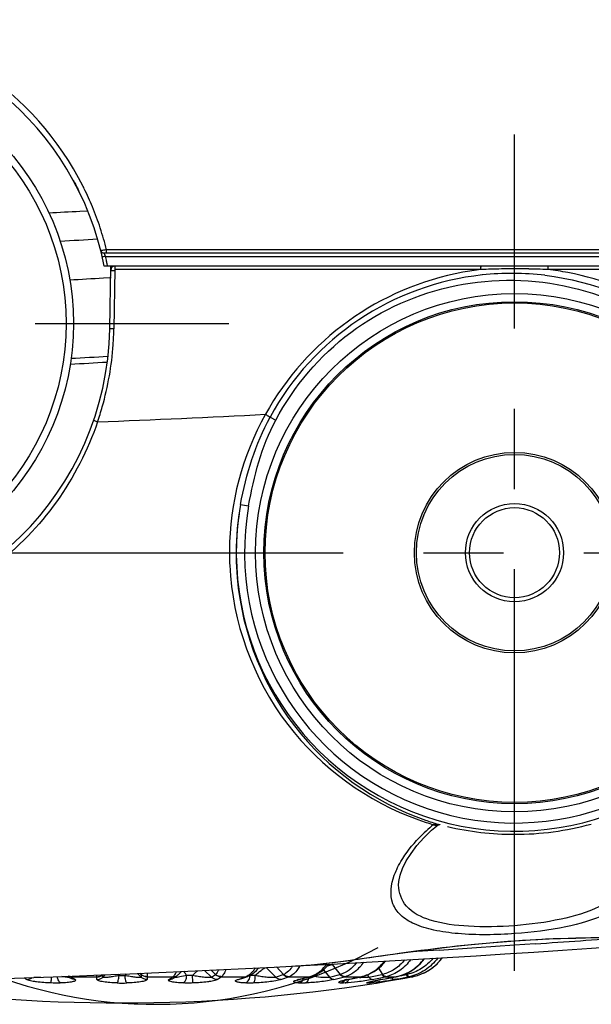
# Model space of a CAD drawing. Header units: millimetres. Extents: x 0 to 1660, y 0 to 1166.
# Tile 30 of 94: x 322 to 357, y 892 to 952. Entities that reach past the tile are written whole.
import ezdxf

# ---------------------------------------------------------------- set-up
doc = ezdxf.new("R2010")
doc.units = ezdxf.units.MM
doc.header["$LTSCALE"] = 65.395
doc.linetypes.add('CENTER', pattern=[0.6, 0.375, -0.075, 0.075, -0.075])
doc.layers.get('0').update_dxf_attribs({"linetype": 'CONTINUOUS'})
for name, color, linetype in [('DEFAULT_1', 7, 'CENTER'), ('FILETTATURE', 7, 'CONTINUOUS'), ('SUPERFICI', 7, 'CONTINUOUS')]:
    doc.layers.add(name, color=color, linetype=linetype)

msp = doc.modelspace()

# ---------------------------------------------------------------- linework, layer by layer
at = {"color": 7, "linetype": 'Continuous'}
for p, q in [((325.287, 941.912), (325.299, 941.888)), ((325.299, 941.888), (325.306, 941.875)), ((325.306, 941.875), (325.313, 941.861)), ((325.313, 941.861), (325.357, 941.78)), ((325.357, 941.78), (325.39, 941.719)), ((325.39, 941.719), (325.441, 941.622)), ((325.441, 941.622), (325.485, 941.538)), ((325.485, 941.538), (325.532, 941.446)), ((325.532, 941.446), (325.565, 941.381)), ((325.565, 941.381), (325.616, 941.28)), ((325.616, 941.28), (325.638, 941.235)), ((402.827, 937.456), (327.176, 937.456)), ((402.946, 936.656), (327.185, 936.656)), ((327.521, 932.838), (327.587, 936.653)), ((346.728, 901.742), (347.201, 902.2)), ((347.201, 902.2), (347.595, 902.538)), ((347.594, 902.538), (347.602, 902.543)), ((347.602, 902.543), (347.61, 902.548)), ((347.61, 902.548), (347.617, 902.551)), ((347.617, 902.551), (347.626, 902.553)), ((347.626, 902.553), (347.64, 902.554)), ((347.64, 902.554), (347.66, 902.554)), ((347.66, 902.554), (347.685, 902.551)), ((347.685, 902.551), (347.712, 902.545)), ((346.307, 901.27), (346.728, 901.742)), ((345.945, 900.793), (346.307, 901.27)), ((345.426, 899.878), (345.651, 900.327)), ((345.651, 900.327), (345.945, 900.793)), ((345.274, 899.453), (345.426, 899.878)), ((345.184, 898.851), (345.197, 899.068)), ((345.197, 899.068), (345.274, 899.453)), ((345.185, 898.853), (345.185, 898.871)), ((351.005, 895.346), (352.308, 895.447)), ((352.308, 895.447), (353.583, 895.525)), ((353.583, 895.525), (354.808, 895.583)), ((354.808, 895.583), (356.021, 895.623)), ((356.021, 895.623), (357.216, 895.646)), ((345.288, 894.698), (346.381, 894.843)), ((346.381, 894.843), (347.505, 894.984)), ((347.505, 894.984), (348.653, 895.117)), ((348.653, 895.117), (349.822, 895.238)), ((349.822, 895.238), (351.005, 895.346)), ((341.319, 894.155), (342.241, 894.276)), ((342.241, 894.276), (343.213, 894.409)), ((343.213, 894.409), (344.23, 894.552)), ((344.23, 894.552), (345.288, 894.698)), ((344.389, 894.205), (344.398, 894.218)), ((346.651, 894.206), (346.774, 894.357)), ((347.548, 894.061), (347.694, 894.214)), ((347.688, 894.207), (347.823, 894.369)), ((347.818, 894.363), (347.859, 894.42)), ((336.383, 893.538), (336.496, 893.644)), ((336.496, 893.644), (336.604, 893.764)), ((336.604, 893.764), (336.637, 893.807)), ((338.881, 893.918), (338.949, 893.922)), ((338.948, 893.922), (339.637, 893.971)), ((339.637, 893.971), (340.45, 894.051)), ((340.45, 894.051), (341.319, 894.155)), ((340.463, 893.583), (340.596, 893.686)), ((340.596, 893.686), (340.722, 893.802)), ((340.722, 893.802), (340.843, 893.928)), ((340.843, 893.928), (340.926, 894.028)), ((343.685, 893.578), (343.84, 893.682)), ((343.84, 893.682), (343.989, 893.797)), ((343.989, 893.797), (344.13, 893.922)), ((344.13, 893.922), (344.264, 894.059)), ((344.264, 894.059), (344.389, 894.205)), ((345.883, 893.577), (346.053, 893.681)), ((346.053, 893.681), (346.215, 893.797)), ((346.215, 893.797), (346.369, 893.923)), ((346.369, 893.923), (346.515, 894.06)), ((346.515, 894.06), (346.651, 894.206)), ((346.9, 893.577), (347.081, 893.686)), ((347.074, 893.682), (347.248, 893.802)), ((347.241, 893.797), (347.406, 893.929)), ((347.399, 893.924), (347.554, 894.067)), ((324.963, 893.288), (325.011, 893.256)), ((325.011, 893.256), (325.044, 893.233)), ((325.044, 893.233), (325.11, 893.189)), ((325.11, 893.189), (325.151, 893.162)), ((331.396, 893.162), (331.435, 893.188)), ((331.435, 893.188), (331.501, 893.232)), ((331.501, 893.232), (331.534, 893.254)), ((331.534, 893.254), (331.6, 893.299)), ((331.6, 893.299), (331.641, 893.328)), ((331.641, 893.328), (331.667, 893.346)), ((331.667, 893.346), (331.668, 893.347)), ((331.668, 893.347), (331.693, 893.366)), ((331.693, 893.366), (331.734, 893.4)), ((331.734, 893.4), (331.774, 893.438)), ((331.774, 893.438), (331.802, 893.467)), ((331.91, 893.582), (331.802, 893.467)), ((335.451, 893.102), (335.462, 893.106)), ((335.462, 893.106), (335.66, 893.174)), ((335.66, 893.174), (335.846, 893.24)), ((335.846, 893.24), (335.924, 893.268)), ((335.924, 893.268), (335.939, 893.273)), ((335.939, 893.273), (335.955, 893.279)), ((335.955, 893.279), (335.971, 893.286)), ((335.971, 893.286), (335.972, 893.286)), ((335.972, 893.286), (336.024, 893.308)), ((336.024, 893.308), (336.147, 893.37)), ((336.147, 893.37), (336.266, 893.447)), ((336.266, 893.447), (336.383, 893.538)), ((338.996, 893.058), (338.993, 893.057)), ((338.993, 893.057), (338.994, 893.057)), ((338.994, 893.057), (338.999, 893.059)), ((339.001, 893.061), (338.996, 893.058)), ((338.999, 893.059), (339.006, 893.061)), ((339.004, 893.062), (339.001, 893.061)), ((339.006, 893.061), (339.016, 893.065)), ((339.016, 893.065), (339.03, 893.069)), ((339.03, 893.069), (339.047, 893.074)), ((339.047, 893.074), (339.067, 893.08)), ((339.067, 893.08), (339.09, 893.086)), ((339.09, 893.086), (339.119, 893.093)), ((339.12, 893.093), (339.31, 893.14)), ((339.31, 893.14), (339.571, 893.204)), ((339.571, 893.204), (339.768, 893.254)), ((339.767, 893.254), (339.807, 893.264)), ((339.807, 893.264), (339.826, 893.27)), ((339.827, 893.27), (339.893, 893.29)), ((339.827, 893.27), (339.827, 893.27)), ((339.893, 893.29), (340.04, 893.344)), ((340.04, 893.344), (340.184, 893.411)), ((340.184, 893.411), (340.326, 893.491)), ((340.326, 893.491), (340.463, 893.583)), ((341.722, 893.003), (341.731, 893.006)), ((341.731, 893.006), (341.743, 893.011)), ((341.743, 893.011), (341.759, 893.016)), ((341.759, 893.016), (341.779, 893.022)), ((341.779, 893.022), (341.803, 893.028)), ((341.803, 893.028), (341.83, 893.036)), ((341.83, 893.036), (341.861, 893.043)), ((341.861, 893.043), (341.895, 893.052)), ((341.895, 893.052), (341.932, 893.06)), ((341.932, 893.06), (341.972, 893.069)), ((341.972, 893.069), (342.015, 893.078)), ((342.015, 893.078), (342.302, 893.135)), ((342.302, 893.135), (342.621, 893.199)), ((342.621, 893.199), (342.86, 893.249)), ((342.86, 893.249), (342.883, 893.254)), ((342.883, 893.254), (342.906, 893.259)), ((342.906, 893.259), (342.928, 893.264)), ((342.929, 893.264), (343.014, 893.285)), ((343.014, 893.285), (343.188, 893.34)), ((343.188, 893.34), (343.358, 893.407)), ((343.358, 893.407), (343.524, 893.486)), ((343.524, 893.486), (343.685, 893.578)), ((343.646, 893), (343.684, 893.008)), ((343.684, 893.008), (343.723, 893.016)), ((343.723, 893.016), (343.766, 893.025)), ((343.766, 893.025), (343.859, 893.043)), ((343.859, 893.043), (343.91, 893.053)), ((343.91, 893.053), (343.963, 893.063)), ((343.963, 893.063), (344.355, 893.133)), ((344.355, 893.133), (344.711, 893.198)), ((344.442, 892.981), (344.794, 893.042)), ((344.711, 893.198), (344.977, 893.247)), ((344.794, 893.042), (345.203, 893.112)), ((344.977, 893.247), (345.027, 893.256)), ((345.027, 893.256), (345.051, 893.262)), ((345.052, 893.262), (345.147, 893.284)), ((345.147, 893.284), (345.338, 893.338)), ((345.203, 893.112), (345.571, 893.175)), ((345.338, 893.338), (345.525, 893.405)), ((345.525, 893.405), (345.707, 893.485)), ((345.571, 893.175), (345.97, 893.246)), ((345.707, 893.485), (345.883, 893.577)), ((345.969, 893.246), (345.995, 893.251)), ((345.995, 893.251), (346.02, 893.256)), ((346.02, 893.256), (346.046, 893.261)), ((346.046, 893.261), (346.145, 893.283)), ((346.145, 893.283), (346.349, 893.34)), ((346.148, 893.284), (346.153, 893.285)), ((346.341, 893.338), (346.541, 893.408)), ((346.533, 893.405), (346.727, 893.489)), ((346.72, 893.485), (346.908, 893.581)), ((341.717, 893.001), (341.722, 893.003)), ((341.718, 893.002), (341.717, 893.001)), ((343.387, 892.934), (343.388, 892.934)), ((343.388, 892.934), (343.39, 892.935)), ((343.39, 892.935), (343.395, 892.937)), ((343.395, 892.937), (343.403, 892.939)), ((343.403, 892.939), (343.413, 892.943)), ((343.413, 892.943), (343.426, 892.946)), ((343.426, 892.946), (343.441, 892.95)), ((343.441, 892.95), (343.458, 892.955)), ((343.458, 892.955), (343.478, 892.96)), ((343.478, 892.96), (343.499, 892.966)), ((343.499, 892.966), (343.524, 892.972)), ((343.524, 892.972), (343.55, 892.978)), ((343.55, 892.978), (343.58, 892.985)), ((343.58, 892.985), (343.612, 892.992)), ((343.612, 892.992), (343.646, 893)), ((343.831, 892.874), (344.442, 892.981)), ((343.847, 892.877), (343.853, 892.878))]:
    msp.add_line(p, q, dxfattribs=at)
at = {"color": 9, "linetype": 'Continuous'}
for p, q in [((325.7, 940.016), (326.153, 940.04)), ((379.869, 937.656), (327.328, 937.656)), ((327.267, 937.254), (350.212, 937.256)), ((350.212, 937.256), (353.052, 937.256)), ((353.052, 937.256), (354.317, 937.256)), ((354.317, 937.256), (378.861, 937.256)), ((327.839, 936.448), (327.775, 932.825)), ((350.218, 936.449), (327.839, 936.448)), ((381.09, 936.449), (354.323, 936.449)), ((327.139, 935.936), (327.608, 935.962)), ((337.327, 927.439), (337.67, 927.256)), ((335.522, 922.102), (336.014, 922.015)), ((347.594, 902.538), (347.595, 902.538)), ((347.706, 902.547), (347.712, 902.545)), ((347.659, 894.89), (345.963, 894.787)), ((351.107, 895.108), (349.945, 895.033)), ((352.273, 895.184), (351.107, 895.108)), ((353.544, 895.269), (352.273, 895.184)), ((333.32, 893.647), (333.744, 893.231)), ((333.996, 893.403), (333.726, 893.665)), ((337.094, 893.831), (337.669, 893.231)), ((338.156, 893.403), (337.712, 893.86)), ((340.583, 893.677), (340.954, 893.231)), ((341.642, 893.403), (341.137, 894)), ((344.218, 893.403), (343.967, 893.78)), ((325.175, 893.246), (325.201, 893.228)), ((325.175, 893.246), (326.739, 893.246)), ((326.739, 893.087), (326.739, 893.246)), ((327.1, 893.231), (327.252, 893.381)), ((327.1, 893.231), (327.1, 893.373)), ((329.212, 893.463), (329.447, 893.231)), ((329.446, 893.403), (329.378, 893.47)), ((329.447, 893.39), (329.447, 893.231)), ((329.808, 893.246), (329.808, 893.087)), ((329.808, 893.246), (331.371, 893.246)), ((331.345, 893.228), (331.371, 893.246)), ((334.336, 893.246), (335.793, 893.246)), ((335.489, 893.139), (335.591, 893.175)), ((338.45, 893.246), (339.701, 893.246)), ((339.056, 893.087), (339.201, 893.122)), ((341.871, 893.246), (342.831, 893.246)), ((342.041, 893.087), (342.13, 893.104)), ((342.744, 893.228), (342.831, 893.246)), ((343.28, 893.376), (343.374, 893.231)), ((344.088, 893.087), (344.187, 893.104)), ((344.088, 893.087), (344.096, 893.087)), ((344.366, 893.246), (344.969, 893.246)), ((344.872, 893.228), (344.969, 893.246)), ((344.981, 893.104), (344.883, 893.087)), ((344.969, 893.246), (344.977, 893.247)), ((345.043, 893.261), (345.051, 893.263)), ((345.043, 893.261), (345.051, 893.262)), ((345.707, 893.403), (345.677, 893.472)), ((345.764, 893.246), (345.97, 893.246)), ((346.046, 893.261), (346.046, 893.261)), ((343.811, 892.871), (343.818, 892.872)), ((343.818, 892.872), (343.831, 892.874))]:
    msp.add_line(p, q, dxfattribs=at)
at = {"color": 7, "linetype": 'Continuous'}
for centre, radius in [((309.273, 933.156), 16.028), ((352.273, 919.156), 15.25), ((352.273, 919.156), 6.123), ((352.273, 919.156), 6)]:
    msp.add_circle(centre, radius, dxfattribs=at)
at = {"color": 9, "linetype": 'Continuous'}
for centre, radius in [((309.273, 933.156), 15.58), ((352.273, 919.156), 15.829), ((352.273, 919.156), 15.329)]:
    msp.add_circle(centre, radius, dxfattribs=at)
at = {"color": 7, "linetype": 'Continuous'}
for centre, radius, start, end in [((309.273, 933.156), 18.25, 11.05673, 168.94327), ((327.833, 936.406), 0.25, 90, 179), ((309.273, 933.156), 18.25, 180.9985, 359.00036), ((352.28, 919.928), 17.973, 256.80281, 269.97739), ((352.27, 919.911), 17.955, 270.0102, 285.17268), ((282.273, 1989.296), 1096.84, 264.861963, 276.675074), ((337.762, 914.936), 21.048, 273.2327, 274.75147), ((328.273, 991.656), 100, 261.06111, 278.93889)]:
    msp.add_arc(centre, radius, start, end, dxfattribs=at)
at = {"color": 9, "linetype": 'Continuous'}
for centre, radius, start, end in [((309.28, 933.153), 18.602, 26.7203, 85.95577), ((309.368, 933.203), 18.501, 26.24348, 26.70738), ((309.275, 933.158), 18.604, 22.49287, 26.24054), ((282.24, 1739.802), 800.966, 272.974255, 273.110337), ((309.2, 933.126), 18.686, 18.2835, 22.49409), ((309.282, 933.153), 18.599, 14.01248, 18.28549), ((282.211, 1740.225), 803.146, 273.017346, 273.180874), ((309.396, 933.18), 18.329, 11.88951, 12.84032), ((309.312, 933.163), 18.415, 11.25437, 11.88975), ((309.263, 933.153), 18.465, 10.93635, 11.25452), ((352.274, 919.156), 17.415, 96.781, 100.42788), ((352.283, 883.909), 52.581, 90.88111, 92.25136), ((352.269, 884.563), 51.927, 89.02747, 90.87692), ((352.261, 884.045), 52.444, 88.44438, 89.02751), ((352.24, 883.293), 53.197, 87.75538, 88.44381), ((352.277, 919.214), 17.357, 79.16404, 83.22956), ((282.781, 1725.686), 790.995, 273.065064, 273.214759), ((352.27, 919.165), 17.406, 100.41968, 150.98624), ((352.092, 919.402), 16.811, 96.1042, 151.43938), ((352.141, 919.077), 17.139, 83.32454, 96.1494), ((352.27, 919.162), 17.409, 36.29261, 79.17391), ((309.283, 933.148), 18.495, 356.0093, 358.99796), ((352.273, 919.156), 17.009, 170.02603, 53.29645), ((352.273, 919.156), 16.509, 170.02603, 53.28207), ((309.226, 933.157), 18.553, 344.08942, 355.99465), ((281.747, 1751.918), 822.035, 273.027127, 273.18433), ((282.446, 1735.588), 806.042, 273.03374, 273.194793), ((309.304, 933.14), 18.473, 341.04661, 344.07336), ((282.215, 2020.822), 1094.589, 272.333168, 272.871456), ((352.085, 919.164), 17.246, 150.69054, 179.66827), ((352.475, 919.067), 17.223, 169.85201, 179.70514), ((352.032, 919.171), 17.193, 179.68893, 181.13291), ((352.444, 919.07), 17.191, 179.71321, 181.15142), ((352.057, 919.171), 17.218, 181.13278, 182.60785), ((352.467, 919.071), 17.214, 181.15129, 182.62253), ((352.321, 919.471), 17.65, 250.45438, 253.51608), ((352.319, 918.847), 16.94, 251.06391, 253.84292), ((353.757, 894.709), 10.146, 129.43153, 136.12164), ((352.323, 918.86), 16.954, 253.84294, 254.19843), ((284.401, 1923.997), 1031.049, 273.845192, 274.152058), ((330.345, 919.911), 28.337, 250.84951, 298.6383), ((284.662, 1919.754), 1026.798, 273.517449, 273.645301), ((345.439, 896.21), 3.011, 282.11296, 323.51518), ((328.294, 944.314), 51.927, 283.98126, 284.31962), ((340.502, 893.463), 0.831, 40.22369, 43.79652), ((340.84, 895.161), 1.198, 284.36383, 291.27146), ((328.587, 902.419), 11.171, 235.71794, 236.65692), ((325.142, 893.71), 0.448, 249.71411, 255.47957), ((325.712, 893.976), 0.905, 232.13248, 233.68402), ((331.587, 902.472), 11.235, 235.36276, 236.6548), ((326.747, 893.751), 0.505, 269.06846, 311.6102), ((328.273, 897.833), 4.504, 267.66335, 272.33508), ((324.004, 897.517), 6.11, 316.77816, 318.07903), ((324.96, 902.472), 11.235, 303.3452, 304.63724), ((330.835, 893.976), 0.905, 306.31598, 307.86752), ((331.407, 893.704), 0.442, 301.89226, 306.06479), ((327.562, 902.626), 11.247, 303.34638, 304.79628), ((333.879, 893.536), 0.177, 304.77287, 311.27922), ((327.908, 902.496), 11.264, 303.34638, 304.79628), ((334.202, 893.449), 0.243, 303.46038, 309.34435), ((326.216, 919.869), 28.293, 288.80648, 289.13377), ((326.141, 920.082), 28.519, 289.35068, 289.78098), ((335.372, 894.384), 1.213, 290.2783, 292.20611), ((335.463, 894.16), 0.971, 292.27029, 299.18879), ((335.427, 894.225), 1.045, 299.11845, 299.95852), ((335.843, 893.61), 0.348, 286.48857, 291.55009), ((335.389, 894.289), 1.12, 300.01324, 305.42515), ((328.987, 919.757), 27.366, 284.93305, 285.07622), ((337.9, 894.451), 2.115, 211.50553, 211.89831), ((335.389, 893.391), 0.719, 350.92853, 355.38276), ((328.522, 920.09), 28.374, 288.80743, 289.78182), ((328.833, 919.985), 28.416, 288.80743, 289.78182), ((337.94, 893.905), 0.547, 289.76063, 293.28901), ((337.835, 894.162), 0.824, 292.89357, 295.75407), ((337.803, 894.227), 0.897, 295.7998, 301.51381), ((338.215, 893.916), 0.71, 289.35481, 292.68079), ((339.623, 890.728), 2.425, 103.51489, 104.81769), ((339.062, 893.335), 0.248, 268.76779, 283.3959), ((326.819, 943.901), 52.267, 283.70263, 284.26838), ((339.226, 895.086), 1.901, 284.4903, 286.1758), ((339.3, 894.833), 1.637, 286.16788, 288.27276), ((339.29, 894.861), 1.666, 288.27326, 290.44481), ((339.764, 893.49), 0.229, 282.9962, 285.84045), ((339.279, 894.89), 1.697, 290.44534, 292.68088), ((339.245, 894.968), 1.782, 292.72617, 299.74362), ((339.175, 895.092), 1.925, 299.73835, 305.32164), ((328.741, 943.946), 52.165, 283.5397, 284.26849), ((328.996, 943.876), 52.241, 283.5397, 284.26849), ((341.322, 894.476), 1.12, 284.25819, 286.6322), ((342.943, 888.389), 4.783, 101.67121, 103.18252), ((341.521, 893.365), 0.499, 311.67012, 321.57947), ((341.53, 894.609), 1.405, 284.08771, 286.38244), ((343.265, 886.862), 6.343, 101.12081, 101.73387), ((342.045, 893.211), 0.124, 268.25301, 281.03551), ((327.358, 967.766), 76.109, 281.1914, 281.66331), ((341.685, 893.307), 0.513, 330.3734, 336.94439), ((343.101, 896.309), 3.105, 263.35529, 264.42066), ((343.093, 896.22), 3.016, 264.42032, 265.75765), ((342.308, 895.741), 2.549, 281.84105, 283.10921), ((342.835, 893.37), 0.124, 268.25136, 281.67777), ((342.295, 895.798), 2.607, 283.10535, 283.35484), ((342.358, 895.534), 2.336, 283.35579, 285.13037), ((342.903, 893.375), 0.114, 267.32875, 277.95649), ((342.903, 893.372), 0.11, 278.02084, 283.21235), ((342.354, 895.549), 2.351, 285.13047, 286.97506), ((328.712, 967.801), 75.998, 281.12355, 281.73029), ((328.893, 967.766), 76.109, 281.12355, 281.73029), ((346.973, 876.731), 16.608, 100.00204, 100.26597), ((340.521, 917.874), 25.169, 278.01715, 279.9802), ((343.806, 895.109), 1.755, 281.72544, 283.56855), ((327.841, 985.255), 93.589, 280.05885, 280.48524), ((343.932, 895.353), 2.151, 281.64861, 283.46002), ((344.421, 896.175), 2.98, 280.599, 281.80504), ((328.635, 985.257), 93.591, 280.05885, 280.54576), ((344.414, 896.209), 3.014, 281.80319, 282.04225), ((344.45, 896.043), 2.844, 282.20673, 283.65562), ((328.273, 991.657), 99.989, 279.66341, 280.19407), ((328.54, 985.274), 93.462, 280.3295, 280.54575), ((345.227, 895.64), 2.288, 280.54407, 282.11947), ((345.261, 895.956), 2.756, 280.5183, 282.08674), ((345.427, 896.258), 3.06, 280.20679, 281.66607), ((345.435, 896.22), 3.021, 281.66557, 282.14193), ((328.273, 900.225), 7.355, 267.6634, 272.33522), ((342.891, 898.909), 6.053, 274.76366, 275.41776), ((340.596, 911.933), 19.332, 279.67952, 279.84567)]:
    msp.add_arc(centre, radius, start, end, dxfattribs=at)
for points, knots in [([(327.328, 937.656), (327.283, 937.65), (327.202, 937.641), (327.084, 937.615), (327.029, 937.627), (326.973, 937.598), (326.972, 937.607)], [0, 0, 0, 0, 0.378882, 0.703768, 0.922323, 1, 1, 1, 1]), ([(327.324, 937.456), (327.337, 937.456), (327.311, 937.542), (327.328, 937.576), (327.327, 937.616)], [0, 0, 0, 0, 0.250508, 1, 1, 1, 1]), ([(327.105, 937.22), (327.101, 937.219), (327.083, 937.215), (327.11, 937.221), (327.118, 937.223)], [0, 0, 0, 0, 0.302706, 1, 1, 1, 1]), ([(327.166, 937.456), (327.188, 937.447), (327.203, 937.356), (327.246, 937.301), (327.267, 937.254)], [0, 0, 0, 0, 0.319097, 1, 1, 1, 1]), ([(350.218, 936.449), (350.218, 936.473), (350.217, 936.533), (350.219, 936.576), (350.214, 936.639), (350.213, 936.611), (350.213, 936.603)], [0, 0, 0, 0, 0.35412, 0.811223, 0.877204, 1, 1, 1, 1]), ([(354.323, 936.449), (354.323, 936.473), (354.322, 936.533), (354.324, 936.576), (354.32, 936.639), (354.319, 936.611), (354.318, 936.603)], [0, 0, 0, 0, 0.354093, 0.811168, 0.87718, 1, 1, 1, 1]), ([(337.67, 927.256), (338.777, 929.327), (341.941, 933.04), (348.597, 935.979), (355.857, 935.854), (360.258, 933.794), (362.143, 932.389)], [0, 0, 0, 0, 0.249818, 0.499763, 0.749836, 1, 1, 1, 1]), ([(327.775, 932.825), (327.715, 932.826), (327.66, 932.852), (327.52, 932.813), (327.52, 932.838)], [0, 0, 0, 0, 0.705265, 1, 1, 1, 1]), ([(337.043, 927.6), (337.119, 927.558), (337.214, 927.505), (337.308, 927.45), (337.327, 927.439)], [0, 0, 0, 0, 0.79757, 1, 1, 1, 1]), ([(326.776, 927.14), (326.186, 925.41), (324.493, 922.116), (320.639, 918.144), (315.791, 915.459), (310.35, 914.315), (304.816, 914.829), (299.699, 916.939), (295.427, 920.435), (293.372, 923.504), (292.59, 925.149)], [0, 0, 0, 0, 0.125477, 0.250037, 0.37478, 0.500446, 0.626118, 0.750728, 0.8749, 1, 1, 1, 1]), ([(326.776, 927.14), (326.718, 927.159), (326.673, 927.203), (326.526, 927.206), (326.534, 927.23)], [0, 0, 0, 0, 0.704662, 1, 1, 1, 1]), ([(334.857, 918.388), (335.014, 914.943), (337.471, 908.132), (343.303, 903.943), (346.416, 902.837)], [0, 0, 0, 0, 0.510765, 1, 1, 1, 1]), ([(335.27, 918.283), (335.428, 914.847), (337.868, 908.054), (343.71, 903.891), (346.821, 902.823)], [0, 0, 0, 0, 0.511137, 1, 1, 1, 1]), ([(347.311, 902.544), (347.337, 902.531), (347.425, 902.495), (347.541, 902.495), (347.594, 902.538)], [0, 0, 0, 0, 0.301242, 1, 1, 1, 1]), ([(345.068, 899.811), (345.144, 899.974), (345.518, 900.673), (346.019, 901.3), (346.443, 901.742)], [0, 0, 0, 0, 0.226861, 1, 1, 1, 1]), ([(359.362, 900.047), (359.361, 899.553), (358.958, 898.425), (357.282, 897.343), (354.993, 896.681), (353.229, 896.447), (352.273, 896.374)], [0, 0, 0, 0, 0.171893, 0.383653, 0.666552, 1, 1, 1, 1]), ([(359.899, 899.705), (359.917, 899.195), (359.512, 898), (357.714, 896.887), (355.254, 896.206), (353.345, 895.966), (352.308, 895.893)], [0, 0, 0, 0, 0.166613, 0.375483, 0.660522, 1, 1, 1, 1]), ([(352.308, 895.893), (351.148, 895.81), (349.478, 895.782), (347.415, 896.053), (346.211, 896.404), (345.311, 896.937), (344.591, 897.944), (344.718, 898.909), (344.918, 899.453)], [0, 0, 0, 0, 0.355689, 0.508367, 0.635354, 0.737129, 0.822765, 1, 1, 1, 1]), ([(352.273, 896.374), (351.338, 896.303), (349.6, 896.268), (347.334, 896.546), (345.586, 897.334), (345.186, 898.396), (345.185, 898.851)], [0, 0, 0, 0, 0.341673, 0.628686, 0.834558, 1, 1, 1, 1]), ([(343.04, 893.3), (343.29, 893.376), (343.776, 893.619), (344.163, 893.998), (344.328, 894.213)], [0, 0, 0, 0, 0.490445, 1, 1, 1, 1]), ([(345.548, 894.285), (345.378, 894.067), (344.979, 893.688), (344.474, 893.464), (344.218, 893.403)], [0, 0, 0, 0, 0.511441, 1, 1, 1, 1]), ([(345.921, 894.306), (345.74, 894.048), (345.3, 893.597), (344.725, 893.331), (344.432, 893.261)], [0, 0, 0, 0, 0.511775, 1, 1, 1, 1]), ([(345.121, 893.279), (345.441, 893.356), (346.06, 893.627), (346.55, 894.09), (346.75, 894.355)], [0, 0, 0, 0, 0.497455, 1, 1, 1, 1]), ([(347.284, 894.386), (347.087, 894.139), (346.609, 893.708), (346.013, 893.467), (345.707, 893.403)], [0, 0, 0, 0, 0.503188, 1, 1, 1, 1]), ([(347.575, 894.404), (347.367, 894.116), (346.847, 893.614), (346.18, 893.334), (345.838, 893.261)], [0, 0, 0, 0, 0.503073, 1, 1, 1, 1]), ([(332.587, 893.333), (332.613, 893.36), (332.712, 893.459), (332.813, 893.557), (332.889, 893.628)], [0, 0, 0, 0, 0.264228, 1, 1, 1, 1]), ([(334.183, 893.686), (334.157, 893.627), (334.105, 893.526), (334.033, 893.435), (333.996, 893.403)], [0, 0, 0, 0, 0.566124, 1, 1, 1, 1]), ([(334.624, 893.706), (334.589, 893.612), (334.518, 893.452), (334.413, 893.308), (334.356, 893.261)], [0, 0, 0, 0, 0.578271, 1, 1, 1, 1]), ([(336.233, 893.545), (336.25, 893.564), (336.322, 893.643), (336.387, 893.728), (336.433, 893.795)], [0, 0, 0, 0, 0.239731, 1, 1, 1, 1]), ([(336.423, 893.333), (336.532, 893.446), (336.699, 893.597), (336.927, 893.754), (337.034, 893.809), (337.084, 893.827)], [0, 0, 0, 0, 0.567763, 0.81084, 1, 1, 1, 1]), ([(338.705, 893.91), (338.674, 893.861), (338.553, 893.692), (338.4, 893.541), (338.272, 893.463)], [0, 0, 0, 0, 0.277371, 1, 1, 1, 1]), ([(339.162, 893.933), (339.116, 893.852), (338.944, 893.585), (338.699, 893.349), (338.489, 893.261)], [0, 0, 0, 0, 0.288531, 1, 1, 1, 1]), ([(340.288, 893.521), (340.334, 893.554), (340.522, 893.7), (340.685, 893.876), (340.794, 894.02)], [0, 0, 0, 0, 0.241111, 1, 1, 1, 1]), ([(342.605, 894.118), (342.478, 893.948), (342.195, 893.65), (341.827, 893.457), (341.642, 893.403)], [0, 0, 0, 0, 0.52466, 1, 1, 1, 1]), ([(343.036, 894.142), (342.897, 893.931), (342.576, 893.563), (342.144, 893.325), (341.926, 893.261)], [0, 0, 0, 0, 0.526344, 1, 1, 1, 1]), ([(322.447, 893.087), (322.535, 893.085), (322.656, 893.118), (322.752, 893.187), (322.775, 893.206)], [0, 0, 0, 0, 0.744864, 1, 1, 1, 1]), ([(323.953, 892.877), (323.798, 892.883), (323.494, 892.9), (323.125, 892.935), (322.853, 892.974), (322.682, 893.006), (322.549, 893.041), (322.474, 893.069), (322.447, 893.087)], [0, 0, 0, 0, 0.305258, 0.596469, 0.728591, 0.844568, 0.937252, 1, 1, 1, 1]), ([(323.293, 893.226), (323.217, 893.217), (323.078, 893.205), (322.937, 893.202), (322.875, 893.21)], [0, 0, 0, 0, 0.550853, 1, 1, 1, 1]), ([(323.953, 892.877), (323.951, 892.891), (323.951, 892.933), (323.951, 893.057), (323.954, 893.168), (323.957, 893.251)], [0, 0, 0, 0, 0.115231, 0.333951, 1, 1, 1, 1]), ([(324.532, 892.877), (324.473, 892.895), (324.37, 893.03), (324.334, 893.175), (324.322, 893.264)], [0, 0, 0, 0, 0.406577, 1, 1, 1, 1]), ([(325.411, 893.087), (325.425, 893.078), (325.457, 893.049), (325.42, 893.009), (325.383, 892.991), (325.321, 892.968), (325.22, 892.945), (325.078, 892.921), (324.912, 892.902), (324.727, 892.887), (324.599, 892.88), (324.532, 892.877)], [0, 0, 0, 0, 0.050131, 0.095226, 0.131342, 0.177167, 0.294986, 0.441937, 0.611559, 0.79893, 1, 1, 1, 1]), ([(325.045, 893.205), (324.981, 893.204), (324.828, 893.23), (324.677, 893.257), (324.589, 893.274)], [0, 0, 0, 0, 0.41692, 1, 1, 1, 1]), ([(325.08, 893.209), (325.078, 893.208), (325.067, 893.205), (325.055, 893.205), (325.045, 893.205)], [0, 0, 0, 0, 0.170054, 1, 1, 1, 1]), ([(326.739, 893.261), (326.768, 893.26), (326.886, 893.268), (327, 893.318), (327.068, 893.373)], [0, 0, 0, 0, 0.252766, 1, 1, 1, 1]), ([(326.739, 893.261), (326.739, 893.268), (326.74, 893.301), (326.741, 893.333), (326.741, 893.359)], [0, 0, 0, 0, 0.207124, 1, 1, 1, 1]), ([(326.739, 893.087), (326.805, 893.086), (326.939, 893.11), (327.053, 893.185), (327.1, 893.231)], [0, 0, 0, 0, 0.50096, 1, 1, 1, 1]), ([(327.974, 892.877), (327.827, 892.883), (327.549, 892.899), (327.217, 892.934), (326.991, 892.972), (326.863, 893.005), (326.781, 893.034), (326.739, 893.07), (326.739, 893.087)], [0, 0, 0, 0, 0.34689, 0.655792, 0.785286, 0.889592, 0.961588, 1, 1, 1, 1]), ([(328.09, 893.333), (327.983, 893.311), (327.778, 893.272), (327.524, 893.232), (327.341, 893.21), (327.224, 893.205), (327.154, 893.202), (327.1, 893.218), (327.1, 893.231)], [0, 0, 0, 0, 0.323494, 0.625954, 0.761709, 0.878175, 0.962229, 1, 1, 1, 1]), ([(327.974, 892.877), (327.992, 892.888), (328.022, 892.942), (328.053, 893.041), (328.077, 893.178), (328.087, 893.279), (328.09, 893.333)], [0, 0, 0, 0, 0.136689, 0.361717, 0.659359, 1, 1, 1, 1]), ([(328.573, 892.877), (328.555, 892.888), (328.525, 892.942), (328.494, 893.041), (328.469, 893.178), (328.46, 893.279), (328.457, 893.333)], [0, 0, 0, 0, 0.13668, 0.361707, 0.659354, 1, 1, 1, 1]), ([(329.447, 893.231), (329.447, 893.218), (329.392, 893.202), (329.323, 893.205), (329.205, 893.21), (329.023, 893.232), (328.769, 893.272), (328.563, 893.311), (328.457, 893.333)], [0, 0, 0, 0, 0.037798, 0.121933, 0.238424, 0.374129, 0.67657, 1, 1, 1, 1]), ([(329.808, 893.087), (329.808, 893.07), (329.766, 893.034), (329.683, 893.005), (329.556, 892.972), (329.33, 892.934), (328.998, 892.899), (328.72, 892.883), (328.573, 892.877)], [0, 0, 0, 0, 0.038417, 0.110432, 0.214736, 0.344225, 0.6531, 1, 1, 1, 1]), ([(329.44, 893.472), (329.44, 893.465), (329.442, 893.442), (329.444, 893.419), (329.446, 893.403)], [0, 0, 0, 0, 0.285603, 1, 1, 1, 1]), ([(329.808, 893.261), (329.742, 893.26), (329.608, 893.283), (329.493, 893.357), (329.446, 893.403)], [0, 0, 0, 0, 0.501726, 1, 1, 1, 1]), ([(329.808, 893.246), (329.742, 893.245), (329.608, 893.27), (329.494, 893.344), (329.447, 893.39)], [0, 0, 0, 0, 0.501068, 1, 1, 1, 1]), ([(329.808, 893.087), (329.742, 893.086), (329.608, 893.11), (329.494, 893.185), (329.447, 893.231)], [0, 0, 0, 0, 0.50096, 1, 1, 1, 1]), ([(329.803, 893.487), (329.804, 893.463), (329.805, 893.388), (329.806, 893.313), (329.808, 893.261)], [0, 0, 0, 0, 0.316181, 1, 1, 1, 1]), ([(332.014, 892.877), (331.948, 892.88), (331.819, 892.887), (331.635, 892.902), (331.469, 892.921), (331.326, 892.945), (331.226, 892.968), (331.163, 892.992), (331.127, 893.009), (331.09, 893.049), (331.121, 893.078), (331.135, 893.087)], [0, 0, 0, 0, 0.201087, 0.388426, 0.558075, 0.705023, 0.822848, 0.868656, 0.90478, 0.949862, 1, 1, 1, 1]), ([(331.391, 893.261), (331.435, 893.295), (331.52, 893.393), (331.582, 893.504), (331.613, 893.568)], [0, 0, 0, 0, 0.43914, 1, 1, 1, 1]), ([(331.507, 893.205), (331.502, 893.205), (331.489, 893.205), (331.475, 893.205), (331.467, 893.209)], [0, 0, 0, 0, 0.331202, 1, 1, 1, 1]), ([(332.232, 893.333), (332.093, 893.302), (331.895, 893.26), (331.653, 893.219), (331.55, 893.205), (331.507, 893.205)], [0, 0, 0, 0, 0.579452, 0.821687, 1, 1, 1, 1]), ([(331.802, 893.467), (331.81, 893.475), (331.842, 893.511), (331.87, 893.55), (331.89, 893.581)], [0, 0, 0, 0, 0.233083, 1, 1, 1, 1]), ([(332.014, 892.877), (332.082, 892.898), (332.193, 893.061), (332.225, 893.23), (332.232, 893.333)], [0, 0, 0, 0, 0.404658, 1, 1, 1, 1]), ([(332.232, 893.333), (332.214, 893.356), (332.151, 893.437), (332.09, 893.522), (332.056, 893.589)], [0, 0, 0, 0, 0.278549, 1, 1, 1, 1]), ([(332.587, 893.333), (332.556, 893.332), (332.438, 893.328), (332.32, 893.329), (332.232, 893.333)], [0, 0, 0, 0, 0.2601, 1, 1, 1, 1]), ([(332.594, 892.877), (332.596, 892.894), (332.596, 892.946), (332.595, 893.098), (332.591, 893.232), (332.587, 893.333)], [0, 0, 0, 0, 0.115024, 0.338136, 1, 1, 1, 1]), ([(333.744, 893.231), (333.723, 893.217), (333.655, 893.207), (333.543, 893.203), (333.402, 893.211), (333.191, 893.231), (332.918, 893.271), (332.698, 893.311), (332.587, 893.333)], [0, 0, 0, 0, 0.065217, 0.167563, 0.291437, 0.426363, 0.710389, 1, 1, 1, 1]), ([(334.1, 893.087), (334.073, 893.069), (333.998, 893.041), (333.864, 893.006), (333.693, 892.974), (333.422, 892.935), (333.052, 892.9), (332.749, 892.883), (332.594, 892.877)], [0, 0, 0, 0, 0.062755, 0.155461, 0.271428, 0.403548, 0.694733, 1, 1, 1, 1]), ([(334.1, 893.087), (334.035, 893.086), (333.903, 893.111), (333.791, 893.185), (333.744, 893.231)], [0, 0, 0, 0, 0.495535, 1, 1, 1, 1]), ([(334.336, 893.246), (334.271, 893.245), (334.139, 893.271), (334.027, 893.345), (333.98, 893.39)], [0, 0, 0, 0, 0.495478, 1, 1, 1, 1]), ([(334.356, 893.261), (334.29, 893.26), (334.157, 893.284), (334.044, 893.357), (333.996, 893.403)], [0, 0, 0, 0, 0.496094, 1, 1, 1, 1]), ([(335.8, 892.877), (335.747, 892.88), (335.645, 892.887), (335.503, 892.901), (335.385, 892.92), (335.302, 892.94), (335.253, 892.96), (335.228, 892.974), (335.212, 892.991), (335.21, 893.012), (335.225, 893.032), (335.265, 893.061), (335.306, 893.076), (335.336, 893.087)], [0, 0, 0, 0, 0.209149, 0.394641, 0.551672, 0.674529, 0.721337, 0.75777, 0.784793, 0.807206, 0.834664, 0.874358, 1, 1, 1, 1]), ([(335.8, 892.877), (335.876, 892.893), (336.025, 893.013), (336.083, 893.183), (336.098, 893.278)], [0, 0, 0, 0, 0.448265, 1, 1, 1, 1]), ([(336.038, 893.377), (336.055, 893.389), (336.124, 893.44), (336.187, 893.499), (336.233, 893.545)], [0, 0, 0, 0, 0.240867, 1, 1, 1, 1]), ([(336.423, 893.333), (336.394, 893.332), (336.288, 893.329), (336.182, 893.329), (336.105, 893.333)], [0, 0, 0, 0, 0.273793, 1, 1, 1, 1]), ([(336.32, 892.877), (336.339, 892.888), (336.373, 892.941), (336.416, 893.092), (336.424, 893.232), (336.423, 893.333)], [0, 0, 0, 0, 0.14203, 0.366367, 1, 1, 1, 1]), ([(337.994, 893.087), (337.89, 893.051), (337.639, 893), (337.233, 892.943), (336.781, 892.901), (336.473, 892.883), (336.32, 892.877)], [0, 0, 0, 0, 0.194549, 0.452268, 0.728223, 1, 1, 1, 1]), ([(337.669, 893.231), (337.634, 893.219), (337.547, 893.207), (337.351, 893.202), (337.079, 893.223), (336.749, 893.269), (336.53, 893.311), (336.423, 893.333)], [0, 0, 0, 0, 0.089008, 0.205634, 0.468955, 0.73774, 1, 1, 1, 1]), ([(337.994, 893.087), (337.936, 893.086), (337.813, 893.113), (337.712, 893.186), (337.669, 893.231)], [0, 0, 0, 0, 0.484605, 1, 1, 1, 1]), ([(338.45, 893.246), (338.392, 893.245), (338.269, 893.272), (338.168, 893.346), (338.125, 893.39)], [0, 0, 0, 0, 0.484409, 1, 1, 1, 1]), ([(338.489, 893.261), (338.429, 893.26), (338.304, 893.286), (338.201, 893.358), (338.156, 893.403)], [0, 0, 0, 0, 0.485259, 1, 1, 1, 1]), ([(339.073, 892.877), (339.037, 892.879), (338.972, 892.886), (338.885, 892.899), (338.826, 892.914), (338.793, 892.93), (338.777, 892.941), (338.769, 892.956), (338.772, 892.973), (338.786, 892.988), (338.821, 893.013), (338.895, 893.043), (338.962, 893.062), (339.003, 893.073)], [0, 0, 0, 0, 0.183037, 0.333082, 0.445871, 0.487368, 0.519222, 0.543732, 0.567695, 0.59988, 0.645584, 0.786845, 1, 1, 1, 1]), ([(339.073, 892.877), (339.144, 892.889), (339.286, 892.961), (339.373, 893.09), (339.402, 893.162)], [0, 0, 0, 0, 0.480986, 1, 1, 1, 1]), ([(339.497, 892.877), (339.554, 892.893), (339.657, 893.014), (339.688, 893.153), (339.698, 893.236)], [0, 0, 0, 0, 0.414474, 1, 1, 1, 1]), ([(341.226, 893.087), (341.096, 893.055), (340.812, 893.004), (340.236, 892.927), (339.79, 892.89), (339.497, 892.877)], [0, 0, 0, 0, 0.2302, 0.496178, 1, 1, 1, 1]), ([(340.954, 893.231), (340.873, 893.211), (340.693, 893.2), (340.336, 893.216), (340.064, 893.258), (339.888, 893.293)], [0, 0, 0, 0, 0.233403, 0.498095, 1, 1, 1, 1]), ([(341.226, 893.087), (341.177, 893.086), (341.071, 893.116), (340.99, 893.188), (340.954, 893.231)], [0, 0, 0, 0, 0.464685, 1, 1, 1, 1]), ([(341.61, 892.877), (341.594, 892.879), (341.566, 892.885), (341.533, 892.893), (341.513, 892.916), (341.534, 892.942), (341.573, 892.962), (341.639, 892.989), (341.735, 893.017), (341.809, 893.036), (341.852, 893.046)], [0, 0, 0, 0, 0.107374, 0.179662, 0.221571, 0.269154, 0.36042, 0.508754, 0.72105, 1, 1, 1, 1]), ([(341.871, 893.246), (341.822, 893.245), (341.716, 893.276), (341.634, 893.347), (341.598, 893.39)], [0, 0, 0, 0, 0.46441, 1, 1, 1, 1]), ([(341.926, 893.261), (341.875, 893.26), (341.766, 893.289), (341.681, 893.36), (341.642, 893.403)], [0, 0, 0, 0, 0.466142, 1, 1, 1, 1]), ([(343.576, 893.087), (343.279, 893.028), (342.724, 892.947), (342.167, 892.891), (341.91, 892.877)], [0, 0, 0, 0, 0.540754, 1, 1, 1, 1]), ([(343.066, 893.205), (343.017, 893.205), (342.951, 893.207), (342.886, 893.211), (342.87, 893.212)], [0, 0, 0, 0, 0.755447, 1, 1, 1, 1]), ([(343.374, 893.231), (343.35, 893.226), (343.248, 893.21), (343.145, 893.205), (343.066, 893.205)], [0, 0, 0, 0, 0.234831, 1, 1, 1, 1]), ([(343.576, 893.087), (343.559, 893.086), (343.473, 893.102), (343.411, 893.174), (343.374, 893.231)], [0, 0, 0, 0, 0.202823, 1, 1, 1, 1]), ([(343.482, 892.964), (343.516, 892.973), (343.692, 893.013), (343.87, 893.047), (344.013, 893.073)], [0, 0, 0, 0, 0.195976, 1, 1, 1, 1]), ([(343.902, 892.886), (343.959, 892.896), (344.344, 892.964), (344.729, 893.031), (345.057, 893.087)], [0, 0, 0, 0, 0.14681, 1, 1, 1, 1]), ([(344.366, 893.246), (344.349, 893.246), (344.263, 893.262), (344.2, 893.334), (344.163, 893.39)], [0, 0, 0, 0, 0.202493, 1, 1, 1, 1]), ([(344.432, 893.261), (344.414, 893.26), (344.326, 893.275), (344.258, 893.346), (344.218, 893.403)], [0, 0, 0, 0, 0.205015, 1, 1, 1, 1]), ([(344.883, 893.087), (344.863, 893.085), (344.814, 893.129), (344.79, 893.177), (344.775, 893.209)], [0, 0, 0, 0, 0.356983, 1, 1, 1, 1]), ([(345.764, 893.246), (345.741, 893.245), (345.687, 893.298), (345.662, 893.352), (345.645, 893.39)], [0, 0, 0, 0, 0.350806, 1, 1, 1, 1]), ([(345.838, 893.261), (345.814, 893.259), (345.755, 893.309), (345.725, 893.365), (345.707, 893.403)], [0, 0, 0, 0, 0.35978, 1, 1, 1, 1]), ([(324.532, 892.877), (324.487, 892.875), (324.294, 892.868), (324.1, 892.871), (323.953, 892.877)], [0, 0, 0, 0, 0.236415, 1, 1, 1, 1]), ([(332.594, 892.877), (332.543, 892.875), (332.35, 892.869), (332.157, 892.87), (332.014, 892.877)], [0, 0, 0, 0, 0.260099, 1, 1, 1, 1]), ([(336.32, 892.877), (336.272, 892.875), (336.099, 892.869), (335.926, 892.87), (335.8, 892.877)], [0, 0, 0, 0, 0.273792, 1, 1, 1, 1]), ([(339.497, 892.877), (339.456, 892.875), (339.315, 892.87), (339.173, 892.869), (339.073, 892.877)], [0, 0, 0, 0, 0.292502, 1, 1, 1, 1]), ([(341.91, 892.877), (341.85, 892.873), (341.75, 892.869), (341.65, 892.871), (341.61, 892.877)], [0, 0, 0, 0, 0.602031, 1, 1, 1, 1]), ([(341.91, 892.877), (341.924, 892.88), (341.978, 892.896), (342.027, 892.928), (342.058, 892.958)], [0, 0, 0, 0, 0.241099, 1, 1, 1, 1]), ([(343.239, 892.877), (343.236, 892.881), (343.249, 892.893), (343.265, 892.9), (343.305, 892.916), (343.377, 892.937), (343.442, 892.955), (343.482, 892.964)], [0, 0, 0, 0, 0.059252, 0.128801, 0.230155, 0.537806, 1, 1, 1, 1]), ([(343.337, 892.873), (343.324, 892.872), (343.3, 892.871), (343.27, 892.87), (343.251, 892.872), (343.24, 892.874), (343.239, 892.877)], [0, 0, 0, 0, 0.407097, 0.709374, 0.905554, 1, 1, 1, 1]), ([(343.394, 892.877), (343.389, 892.876), (343.37, 892.875), (343.351, 892.873), (343.337, 892.873)], [0, 0, 0, 0, 0.270055, 1, 1, 1, 1]), ([(344.031, 892.952), (343.975, 892.944), (343.786, 892.918), (343.597, 892.896), (343.463, 892.883)], [0, 0, 0, 0, 0.29352, 1, 1, 1, 1])]:
    msp.add_open_spline(points, degree=3, knots=knots, dxfattribs=at)
at = {"color": 7, "linetype": 'Continuous'}
for points, knots in [([(327.166, 937.456), (327.126, 937.456), (327.041, 937.456), (327.005, 937.552), (327.021, 937.582)], [0, 0, 0, 0, 0.541736, 1, 1, 1, 1]), ([(327.583, 936.41), (327.582, 936.385), (327.72, 936.4), (327.778, 936.394), (327.838, 936.397)], [0, 0, 0, 0, 0.299931, 1, 1, 1, 1]), ([(327.834, 936.656), (327.85, 936.661), (327.819, 936.552), (327.838, 936.519), (327.837, 936.477)], [0, 0, 0, 0, 0.282704, 1, 1, 1, 1]), ([(339.506, 893.96), (341.418, 894.118), (345.663, 894.812), (349.935, 895.293), (352.307, 895.458)], [0, 0, 0, 0, 0.446585, 1, 1, 1, 1]), ([(352.307, 895.458), (354.778, 895.629), (358.327, 895.701), (362.743, 895.613), (364.685, 895.598), (365.558, 895.634)], [0, 0, 0, 0, 0.560659, 0.802222, 1, 1, 1, 1])]:
    msp.add_open_spline(points, degree=3, knots=knots, dxfattribs=at)
at = {"color": 9, "linetype": 'Continuous'}
for points in [[(327.266, 937.256), (327.212, 937.244), (327.159, 937.231), (327.105, 937.22)], [(354.133, 936.1), (357.093, 935.753), (360.049, 934.572), (362.439, 932.792)], [(335.522, 922.102), (335.85, 923.951), (336.428, 925.79), (337.327, 927.439)], [(336.014, 922.015), (336.331, 923.82), (336.807, 925.64), (337.67, 927.256)], [(347.314, 902.545), (347.43, 902.606), (347.58, 902.581), (347.706, 902.547)], [(344.918, 899.453), (344.962, 899.574), (345.013, 899.694), (345.068, 899.811)], [(325.175, 893.246), (325.107, 893.245), (325.036, 893.26), (324.974, 893.289)], [(325.156, 893.261), (325.113, 893.26), (325.071, 893.265), (325.029, 893.276)], [(325.118, 893.294), (325.13, 893.282), (325.143, 893.271), (325.156, 893.261)], [(325.411, 893.087), (325.321, 893.085), (325.226, 893.112), (325.151, 893.162)], [(326.739, 893.246), (326.739, 893.251), (326.738, 893.256), (326.739, 893.261)], [(328.09, 893.333), (328.066, 893.36), (328.042, 893.387), (328.018, 893.413)], [(329.446, 893.403), (329.446, 893.399), (329.447, 893.395), (329.447, 893.39)], [(329.808, 893.261), (329.808, 893.256), (329.808, 893.251), (329.808, 893.246)], [(331.135, 893.087), (331.226, 893.085), (331.32, 893.112), (331.396, 893.162)], [(331.371, 893.246), (331.465, 893.245), (331.564, 893.274), (331.641, 893.328)], [(331.391, 893.261), (331.433, 893.26), (331.476, 893.265), (331.517, 893.276)], [(331.517, 893.276), (331.561, 893.287), (331.603, 893.305), (331.641, 893.328)], [(335.336, 893.087), (335.379, 893.086), (335.422, 893.092), (335.462, 893.106)], [(335.793, 893.246), (335.837, 893.246), (335.882, 893.253), (335.924, 893.268)], [(335.831, 893.261), (335.868, 893.26), (335.906, 893.265), (335.942, 893.276)], [(339.701, 893.246), (339.724, 893.246), (339.746, 893.248), (339.768, 893.254)], [(339.755, 893.261), (339.776, 893.26), (339.796, 893.262), (339.816, 893.267)], [(342.058, 892.958), (342.087, 892.986), (342.111, 893.018), (342.131, 893.053)], [(341.61, 892.877), (341.699, 892.891), (341.786, 892.933), (341.852, 892.992)], [(343.239, 892.877), (343.304, 892.887), (343.369, 892.911), (343.426, 892.945)], [(343.394, 892.877), (343.442, 892.885), (343.49, 892.903), (343.532, 892.929)], [(343.532, 892.929), (343.561, 892.947), (343.588, 892.968), (343.612, 892.992)]]:
    msp.add_open_spline(points, degree=3, dxfattribs=at)
at = {"layer": 'DEFAULT_1', "color": 2, "linetype": 'CENTER'}
msp.add_line((283.736, 933.156), (334.811, 933.156), dxfattribs=at)
at = {"layer": 'FILETTATURE', "color": 7, "linetype": 'Continuous'}
for radius in [3, 2.75]:
    msp.add_circle((352.273, 919.156), radius, dxfattribs=at)
at = {"layer": 'SUPERFICI', "color": 2, "linetype": 'CENTER'}
for p, q in [((352.273, 893.618), (352.273, 944.694)), ((317.273, 919.156), (377.867, 919.156))]:
    msp.add_line(p, q, dxfattribs=at)

doc.saveas('drawing.dxf')
